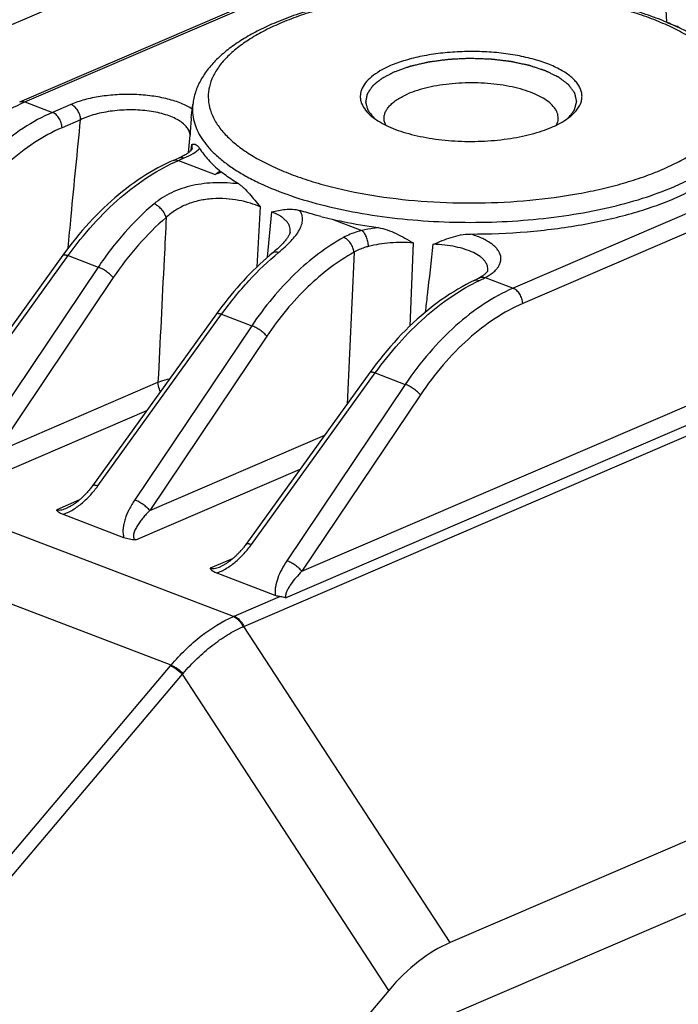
# Model space of a CAD drawing. Header units: millimetres. Extents: x 37 to 570, y 22 to 398.
# Tile 13 of 52: x 131 to 144, y 185 to 203. Entities that reach past the tile are written whole.
import ezdxf

# ---------------------------------------------------------------- set-up
doc = ezdxf.new("R2010")
doc.units = ezdxf.units.MM
doc.header["$LTSCALE"] = 32.67
doc.layers.add('00_COMPONENTS', color=7, linetype='CONTINUOUS')

msp = doc.modelspace()

# ---------------------------------------------------------------- linework, layer by layer
at = {"layer": '00_COMPONENTS', "color": 4}
for p, q in [((163.849, 217.142), (129.339, 202.282)), ((131.544, 201.661), (166.054, 216.52)), ((175.302, 212.988), (140.792, 198.129)), ((175.484, 212.698), (140.974, 197.839)), ((136.791, 192.764), (177.272, 210.195)), ((136.483, 192.261), (177.421, 209.888)), ((135.69, 191.72), (177.533, 209.737)), ((135.495, 191.906), (102.277, 204.592)), ((134.314, 190.984), (101.096, 203.669)), ((143.703, 203.17), (143.675, 203.729)), ((131.544, 201.661), (132.066, 201.462)), ((132.417, 201.613), (132.066, 201.462)), ((132.599, 201.323), (132.248, 201.172)), ((134.64, 200.697), (134.674, 201.029)), ((134.64, 200.697), (134.674, 201.029)), ((134.695, 200.748), (134.706, 200.853)), ((134.698, 200.778), (134.706, 200.853)), ((134.695, 200.748), (134.698, 200.778)), ((134.453, 200.55), (134.564, 200.598)), ((134.453, 200.55), (135.15, 200.284)), ((136.003, 199.669), (135.939, 198.533)), ((136.138, 198.715), (136.222, 199.575)), ((136.138, 198.715), (136.222, 199.575)), ((137.362, 199.439), (137.927, 199.223)), ((138.902, 198.988), (138.837, 197.412)), ((137.779, 198.81), (137.648, 195.933)), ((130.018, 195.493), (132.362, 198.747)), ((132.362, 198.747), (132.932, 198.529)), ((132.932, 198.529), (130.715, 195.226)), ((133.218, 198.33), (131.001, 195.027)), ((140.264, 198.331), (140.792, 198.129)), ((132.926, 194.382), (135.271, 197.636)), ((135.271, 197.636), (135.841, 197.418)), ((135.841, 197.418), (133.624, 194.116)), ((136.126, 197.219), (133.909, 193.916)), ((135.835, 193.271), (138.18, 196.525)), ((138.18, 196.525), (138.75, 196.307)), ((131.001, 195.027), (134.065, 196.347)), ((138.75, 196.307), (136.505, 192.964)), ((139.035, 196.108), (136.791, 192.764)), ((130.736, 194.471), (133.852, 195.813)), ((133.909, 193.916), (137.223, 195.343)), ((133.645, 193.361), (136.761, 194.702)), ((132.578, 194.118), (132.148, 193.932)), ((135.487, 193.007), (135.056, 192.821)), ((135.508, 191.912), (136.372, 192.284)), ((139.598, 185.728), (135.69, 191.72)), ((128.32, 183.889), (134.303, 190.97)), ((128.547, 183.733), (134.529, 190.814)), ((138.438, 184.821), (134.529, 190.814))]:
    msp.add_line(p, q, dxfattribs=at)
at = {"layer": '00_COMPONENTS', "color": 7}
for p, q in [((131.446, 201.662), (165.956, 216.521)), ((143.705, 203.169), (143.921, 203.086)), ((178.715, 202.571), (139.598, 185.728)), ((134.696, 201.358), (134.725, 201.613)), ((139.6, 184.357), (178.716, 201.199)), ((134.354, 200.551), (134.465, 200.599)), ((140.312, 198.462), (140.312, 198.462)), ((140.312, 198.462), (140.312, 198.462)), ((140.069, 198.283), (140.053, 198.275)), ((133.42, 193.4), (132.258, 193.844)), ((136.287, 192.305), (135.166, 192.733)), ((138.438, 184.821), (135.422, 181.251))]:
    msp.add_line(p, q, dxfattribs=at)
for points in [[(134.712, 200.776), (134.712, 200.776), (134.712, 200.775), (134.711, 200.773), (134.71, 200.77), (134.708, 200.766), (134.705, 200.761), (134.701, 200.756), (134.697, 200.75), (134.691, 200.743), (134.685, 200.736), (134.677, 200.729), (134.669, 200.721), (134.659, 200.712), (134.649, 200.703), (134.637, 200.695), (134.625, 200.685), (134.611, 200.676), (134.596, 200.666), (134.58, 200.656), (134.563, 200.646), (134.544, 200.636), (134.524, 200.626), (134.502, 200.615), (134.479, 200.605), (134.465, 200.599)], [(134.354, 200.551), (134.289, 200.522), (134.213, 200.487), (134.138, 200.449), (134.062, 200.409), (133.987, 200.368), (133.912, 200.324), (133.837, 200.278), (133.762, 200.231), (133.688, 200.181), (133.614, 200.129), (133.54, 200.076), (133.467, 200.021), (133.394, 199.963), (133.322, 199.904), (133.25, 199.844), (133.179, 199.781), (133.108, 199.717), (133.038, 199.651), (132.968, 199.584), (132.9, 199.515), (132.831, 199.444), (132.764, 199.372), (132.697, 199.298), (132.631, 199.223), (132.566, 199.146), (132.502, 199.068), (132.439, 198.988), (132.376, 198.908), (132.315, 198.826), (132.263, 198.755)], [(136.567, 199.195), (136.567, 199.193), (136.566, 199.188), (136.565, 199.182), (136.563, 199.175), (136.56, 199.168), (136.558, 199.16), (136.554, 199.151), (136.55, 199.141), (136.544, 199.131), (136.539, 199.121), (136.532, 199.109), (136.525, 199.097), (136.517, 199.085), (136.508, 199.072), (136.498, 199.059), (136.487, 199.045), (136.476, 199.03), (136.463, 199.015), (136.45, 199), (136.436, 198.984), (136.42, 198.967), (136.403, 198.95), (136.386, 198.932), (136.367, 198.914), (136.347, 198.895), (136.326, 198.876), (136.304, 198.856), (136.281, 198.836), (136.256, 198.815), (136.186, 198.756)], [(132.263, 198.755), (129.913, 195.495)], [(136.186, 198.756), (136.121, 198.7), (136.057, 198.643), (135.993, 198.584), (135.93, 198.524), (135.867, 198.463), (135.805, 198.4), (135.743, 198.336), (135.682, 198.271), (135.622, 198.205), (135.562, 198.137), (135.503, 198.068), (135.444, 197.998), (135.387, 197.927), (135.329, 197.855), (135.273, 197.781), (135.217, 197.707), (135.172, 197.644)], [(140.312, 198.462), (140.312, 198.462), (140.312, 198.46), (140.311, 198.458), (140.309, 198.455), (140.307, 198.451), (140.304, 198.446), (140.301, 198.441), (140.297, 198.436), (140.291, 198.429), (140.285, 198.422), (140.278, 198.415), (140.271, 198.408), (140.262, 198.4), (140.252, 198.392), (140.242, 198.383), (140.23, 198.374), (140.217, 198.366), (140.204, 198.356), (140.189, 198.347), (140.173, 198.337), (140.156, 198.328), (140.146, 198.322)], [(140.053, 198.275), (139.984, 198.242), (139.904, 198.201), (139.825, 198.157), (139.745, 198.112), (139.667, 198.064), (139.588, 198.014), (139.51, 197.962), (139.432, 197.908), (139.354, 197.851), (139.277, 197.793), (139.2, 197.733), (139.124, 197.67), (139.049, 197.606), (138.974, 197.54), (138.9, 197.471), (138.826, 197.401), (138.753, 197.329), (138.681, 197.256), (138.61, 197.18), (138.539, 197.103), (138.47, 197.025), (138.401, 196.945), (138.333, 196.863), (138.266, 196.779), (138.2, 196.694), (138.135, 196.608), (138.081, 196.533)], [(140.146, 198.322), (140.144, 198.321), (140.132, 198.315), (140.12, 198.309), (140.108, 198.303), (140.096, 198.296), (140.083, 198.29), (140.069, 198.283)], [(135.172, 197.644), (132.822, 194.384), (132.81, 194.367), (132.798, 194.351), (132.785, 194.335), (132.773, 194.319), (132.76, 194.304), (132.748, 194.289), (132.735, 194.274), (132.723, 194.26), (132.71, 194.246), (132.697, 194.232), (132.685, 194.219), (132.672, 194.206), (132.659, 194.193), (132.647, 194.18), (132.634, 194.168), (132.621, 194.156), (132.608, 194.144), (132.596, 194.133), (132.583, 194.122), (132.57, 194.111), (132.558, 194.1), (132.545, 194.09), (132.532, 194.08), (132.519, 194.07), (132.507, 194.061), (132.494, 194.051), (132.482, 194.043), (132.469, 194.034), (132.456, 194.026), (132.444, 194.018), (132.432, 194.01), (132.419, 194.003), (132.407, 193.996), (132.395, 193.989), (132.383, 193.983), (132.371, 193.977), (132.359, 193.971), (132.347, 193.966), (132.346, 193.965)], [(138.081, 196.533), (135.731, 193.273), (135.719, 193.256), (135.706, 193.24), (135.694, 193.224), (135.682, 193.208), (135.669, 193.193), (135.657, 193.178), (135.644, 193.163), (135.631, 193.149), (135.619, 193.135), (135.606, 193.121), (135.593, 193.108), (135.581, 193.095), (135.568, 193.082), (135.555, 193.069), (135.543, 193.057), (135.53, 193.045), (135.517, 193.033), (135.505, 193.022), (135.492, 193.011), (135.479, 193), (135.466, 192.989), (135.454, 192.979), (135.441, 192.969), (135.428, 192.959), (135.416, 192.95), (135.403, 192.941), (135.39, 192.932), (135.378, 192.923), (135.365, 192.915), (135.353, 192.907), (135.34, 192.899), (135.328, 192.892), (135.316, 192.885), (135.304, 192.878), (135.292, 192.872), (135.28, 192.866), (135.268, 192.86), (135.256, 192.855), (135.255, 192.855)]]:
    msp.add_lwpolyline(points, dxfattribs=at)
for centre, radius, start, end in [((141.688, 198.378), 5.198, 64.6214, 67.9073), ((136.417, 197.342), 3.202, 111.0801, 113.2957), ((139.364, 208.1), 8.89, 255.5791, 256.9872)]:
    msp.add_arc(centre, radius, start, end, dxfattribs=at)
at = {"layer": '00_COMPONENTS', "color": 4}
for centre, radius, start, end in [((152.504, 175.203), 30.499, 124.4637, 124.6805), ((133.404, 196.798), 5.32, 293.1415, 293.2956), ((133.341, 196.977), 5.758, 293.9224, 294.0717), ((129.727, 194.836), 5.99, 319.809, 319.9781), ((129.609, 195.061), 6.5, 319.1992, 319.3625)]:
    msp.add_arc(centre, radius, start, end, dxfattribs=at)
at = {"layer": '00_COMPONENTS', "color": 7}
msp.add_ellipse((141.006, 176.112), major_axis=(-0.697, 9.791), ratio=0.462136, start_param=0.159794, end_param=0.442811, dxfattribs=at)
for points, knots in [([(143.643, 203.195), (143.516, 203.246), (143.251, 203.343), (142.836, 203.468), (142.394, 203.574), (141.765, 203.692), (140.941, 203.789), (139.932, 203.823), (138.925, 203.777), (138.107, 203.67), (137.485, 203.544), (137.049, 203.432), (136.641, 203.303), (136.381, 203.202), (136.257, 203.149)], [0, 0, 0, 0, 0.054491, 0.112102, 0.172531, 0.235404, 0.366652, 0.501925, 0.636928, 0.76739, 0.829695, 0.889458, 0.946318, 1, 1, 1, 1]), ([(136.257, 203.149), (136.152, 203.103), (135.95, 203.009), (135.667, 202.85), (135.416, 202.678), (135.199, 202.493), (135.016, 202.294), (134.871, 202.08), (134.77, 201.853), (134.734, 201.693), (134.725, 201.613)], [0, 0, 0, 0, 0.152034, 0.294802, 0.428558, 0.553967, 0.672164, 0.784712, 0.893419, 1, 1, 1, 1]), ([(145.27, 201.625), (145.261, 201.699), (145.229, 201.847), (145.139, 202.059), (145.011, 202.259), (144.85, 202.447), (144.658, 202.622), (144.437, 202.786), (144.188, 202.939), (144.009, 203.031), (143.916, 203.075)], [0, 0, 0, 0, 0.108479, 0.218859, 0.332613, 0.45135, 0.576518, 0.709246, 0.850279, 1, 1, 1, 1]), ([(141.879, 201.389), (141.906, 201.41), (141.954, 201.454), (142.015, 201.526), (142.06, 201.6), (142.088, 201.676), (142.1, 201.753), (142.094, 201.831), (142.071, 201.907), (142.032, 201.982), (141.976, 202.054), (141.905, 202.125), (141.819, 202.192), (141.681, 202.28), (141.473, 202.378), (141.188, 202.472), (140.866, 202.545), (140.517, 202.595), (140.152, 202.618), (139.783, 202.616), (139.419, 202.587), (139.074, 202.533), (138.758, 202.456), (138.561, 202.387), (138.47, 202.348)], [0, 0, 0, 0, 0.023083, 0.044153, 0.063484, 0.081488, 0.09872, 0.115835, 0.133504, 0.152324, 0.172759, 0.195126, 0.219618, 0.246319, 0.306273, 0.374393, 0.449369, 0.529462, 0.612657, 0.696787, 0.779639, 0.859063, 0.933077, 1, 1, 1, 1]), ([(138.47, 202.348), (138.401, 202.318), (138.275, 202.256), (138.112, 202.145), (137.991, 202.025), (137.925, 201.914), (137.901, 201.825), (137.895, 201.759), (137.902, 201.693), (137.928, 201.604), (137.996, 201.494), (138.072, 201.42), (138.115, 201.384)], [0, 0, 0, 0, 0.171189, 0.320531, 0.448646, 0.559001, 0.609851, 0.659345, 0.708905, 0.759943, 0.870974, 1, 1, 1, 1]), ([(141.648, 201.355), (141.647, 201.372), (141.644, 201.405), (141.625, 201.474), (141.575, 201.559), (141.482, 201.652), (141.358, 201.737), (141.205, 201.814), (141.025, 201.881), (140.823, 201.936), (140.524, 201.994), (140.126, 202.03), (139.724, 202.019), (139.408, 201.98), (139.187, 201.938), (138.984, 201.883), (138.857, 201.837), (138.798, 201.811)], [0, 0, 0, 0, 0.015999, 0.032438, 0.068058, 0.109274, 0.15719, 0.21203, 0.273437, 0.340658, 0.412663, 0.565937, 0.722328, 0.798123, 0.870459, 0.938099, 1, 1, 1, 1]), ([(138.348, 201.351), (138.347, 201.372), (138.353, 201.416), (138.376, 201.48), (138.413, 201.542), (138.465, 201.602), (138.53, 201.66), (138.638, 201.736), (138.731, 201.783), (138.798, 201.811)], [0, 0, 0, 0, 0.09391, 0.191922, 0.297529, 0.413303, 0.540887, 0.681148, 1, 1, 1, 1]), ([(138.115, 201.384), (138.155, 201.352), (138.245, 201.29), (138.396, 201.209), (138.57, 201.135), (138.765, 201.071), (138.977, 201.017), (139.285, 200.957), (139.692, 200.913), (140.188, 200.908), (140.674, 200.95), (141.057, 201.024), (141.336, 201.107), (141.464, 201.155), (141.524, 201.181)], [0, 0, 0, 0, 0.043544, 0.092189, 0.14578, 0.203948, 0.266173, 0.331814, 0.470323, 0.613061, 0.753174, 0.884043, 0.944195, 1, 1, 1, 1]), ([(141.524, 201.181), (141.591, 201.21), (141.715, 201.271), (141.83, 201.348), (141.879, 201.389)], [0, 0, 0, 0, 0.533198, 1, 1, 1, 1]), ([(143.854, 199.835), (143.971, 199.885), (144.192, 199.99), (144.497, 200.167), (144.756, 200.355), (144.969, 200.553), (145.132, 200.76), (145.244, 200.975), (145.301, 201.194), (145.303, 201.342), (145.294, 201.414)], [0, 0, 0, 0, 0.167967, 0.322206, 0.46252, 0.5893, 0.703714, 0.807923, 0.905239, 1, 1, 1, 1]), ([(134.696, 201.358), (134.69, 201.305), (134.68, 201.196), (134.676, 201.086), (134.674, 201.029)], [0, 0, 0, 0, 0.481361, 1, 1, 1, 1]), ([(138.38, 201.22), (138.37, 201.241), (138.353, 201.283), (138.348, 201.329), (138.348, 201.351)], [0, 0, 0, 0, 0.511632, 1, 1, 1, 1]), ([(141.615, 201.223), (141.626, 201.244), (141.642, 201.287), (141.648, 201.333), (141.648, 201.355)], [0, 0, 0, 0, 0.511635, 1, 1, 1, 1]), ([(134.706, 200.853), (134.716, 200.857), (134.731, 200.861), (134.753, 200.861), (134.78, 200.856), (134.807, 200.838), (134.834, 200.81), (134.847, 200.791), (134.854, 200.78)], [0, 0, 0, 0, 0.16939, 0.262042, 0.363535, 0.616933, 0.787397, 1, 1, 1, 1]), ([(134.854, 200.78), (134.902, 200.702), (135.022, 200.547), (135.166, 200.414), (135.245, 200.349)], [0, 0, 0, 0, 0.472713, 1, 1, 1, 1]), ([(135.245, 200.349), (135.247, 200.348), (135.254, 200.342), (135.26, 200.336), (135.265, 200.33)], [0, 0, 0, 0, 0.239047, 1, 1, 1, 1]), ([(135.595, 200.105), (135.565, 200.123), (135.452, 200.193), (135.343, 200.27), (135.265, 200.33)], [0, 0, 0, 0, 0.262035, 1, 1, 1, 1]), ([(135.595, 200.105), (135.613, 200.094), (135.649, 200.068), (135.719, 200.007), (135.804, 199.915), (135.903, 199.795), (135.969, 199.712), (136.003, 199.669)], [0, 0, 0, 0, 0.10536, 0.219184, 0.465566, 0.728302, 1, 1, 1, 1]), ([(139.982, 199.157), (140.341, 199.157), (141.047, 199.185), (141.912, 199.294), (142.57, 199.425), (143.028, 199.541), (143.455, 199.675), (143.725, 199.779), (143.854, 199.835)], [0, 0, 0, 0, 0.272337, 0.535417, 0.660727, 0.780504, 0.89385, 1, 1, 1, 1]), ([(136.222, 199.575), (136.263, 199.585), (136.347, 199.606), (136.477, 199.628), (136.615, 199.632), (136.709, 199.616), (136.755, 199.601)], [0, 0, 0, 0, 0.235052, 0.477711, 0.730765, 1, 1, 1, 1]), ([(137.15, 199.49), (137.116, 199.499), (136.984, 199.533), (136.853, 199.571), (136.755, 199.601)], [0, 0, 0, 0, 0.254623, 1, 1, 1, 1]), ([(137.362, 199.439), (137.433, 199.423), (137.721, 199.359), (138.013, 199.309), (138.234, 199.278)], [0, 0, 0, 0, 0.24354, 1, 1, 1, 1]), ([(138.234, 199.278), (138.293, 199.269), (138.411, 199.238), (138.636, 199.142), (138.796, 199.05), (138.902, 198.988)], [0, 0, 0, 0, 0.244844, 0.494775, 1, 1, 1, 1]), ([(139.28, 198.962), (139.392, 199.009), (139.561, 199.079), (139.797, 199.143), (139.92, 199.157), (139.982, 199.157)], [0, 0, 0, 0, 0.495682, 0.746994, 1, 1, 1, 1]), ([(132.258, 193.844), (132.243, 193.849), (132.217, 193.861), (132.183, 193.881), (132.158, 193.905), (132.149, 193.923), (132.148, 193.932)], [0, 0, 0, 0, 0.314638, 0.587014, 0.813231, 1, 1, 1, 1]), ([(133.645, 193.361), (133.604, 193.361), (133.528, 193.367), (133.453, 193.387), (133.42, 193.4)], [0, 0, 0, 0, 0.532159, 1, 1, 1, 1]), ([(135.166, 192.733), (135.152, 192.738), (135.126, 192.75), (135.092, 192.771), (135.067, 192.794), (135.058, 192.812), (135.056, 192.821)], [0, 0, 0, 0, 0.314655, 0.587038, 0.813249, 1, 1, 1, 1]), ([(136.372, 192.284), (136.364, 192.285), (136.335, 192.289), (136.307, 192.297), (136.287, 192.305)], [0, 0, 0, 0, 0.270849, 1, 1, 1, 1]), ([(136.483, 192.261), (136.473, 192.263), (136.437, 192.273), (136.4, 192.281), (136.372, 192.284)], [0, 0, 0, 0, 0.252642, 1, 1, 1, 1])]:
    msp.add_open_spline(points, degree=3, knots=knots, dxfattribs=at)
at = {"layer": '00_COMPONENTS', "color": 4}
for points, knots in [([(143.618, 200.381), (143.726, 200.428), (143.93, 200.524), (144.21, 200.686), (144.451, 200.858), (144.65, 201.039), (144.804, 201.229), (144.912, 201.425), (144.973, 201.625), (144.983, 201.829), (144.943, 202.031), (144.854, 202.229), (144.719, 202.421), (144.538, 202.605), (144.315, 202.781), (144.05, 202.947), (143.747, 203.102), (143.409, 203.243), (143.038, 203.371), (142.492, 203.524), (141.753, 203.67), (140.819, 203.77), (139.855, 203.796), (138.896, 203.746), (138.119, 203.642), (137.529, 203.52), (137.118, 203.414), (136.735, 203.292), (136.492, 203.197), (136.376, 203.147)], [0, 0, 0, 0, 0.030614, 0.058787, 0.084482, 0.107758, 0.128808, 0.147988, 0.165849, 0.183123, 0.200638, 0.219183, 0.23939, 0.261696, 0.286356, 0.313483, 0.343077, 0.375056, 0.409271, 0.445522, 0.523121, 0.605617, 0.690433, 0.774855, 0.85619, 0.894916, 0.931957, 0.967057, 1, 1, 1, 1]), ([(136.376, 203.147), (136.268, 203.101), (136.064, 203.005), (135.784, 202.843), (135.543, 202.671), (135.345, 202.489), (135.19, 202.3), (135.082, 202.104), (135.022, 201.903), (135.011, 201.7), (135.051, 201.498), (135.14, 201.3), (135.275, 201.108), (135.456, 200.923), (135.679, 200.748), (135.944, 200.582), (136.247, 200.427), (136.585, 200.286), (136.956, 200.158), (137.503, 200.005), (138.241, 199.859), (139.175, 199.759), (140.139, 199.733), (141.098, 199.783), (141.875, 199.887), (142.465, 200.009), (142.876, 200.115), (143.259, 200.237), (143.503, 200.332), (143.618, 200.381)], [0, 0, 0, 0, 0.030614, 0.058787, 0.084482, 0.107758, 0.128808, 0.147988, 0.165849, 0.183123, 0.200638, 0.219183, 0.23939, 0.261696, 0.286356, 0.313483, 0.343077, 0.375056, 0.409271, 0.445522, 0.523121, 0.605617, 0.690433, 0.774855, 0.85619, 0.894916, 0.931957, 0.967057, 1, 1, 1, 1]), ([(143.921, 203.086), (143.918, 203.088), (143.904, 203.092), (143.889, 203.093), (143.878, 203.093)], [0, 0, 0, 0, 0.246263, 1, 1, 1, 1]), ([(141.831, 201.351), (141.84, 201.362), (141.858, 201.385), (141.88, 201.413), (141.898, 201.435), (141.911, 201.452), (141.922, 201.466), (141.931, 201.477), (141.936, 201.484), (141.941, 201.49), (141.944, 201.494), (141.947, 201.498), (141.95, 201.501), (141.952, 201.503), (141.953, 201.505), (141.953, 201.507), (141.954, 201.509), (141.955, 201.512), (141.956, 201.515), (141.957, 201.521), (141.959, 201.528), (141.962, 201.54), (141.967, 201.555), (141.971, 201.572), (141.976, 201.59), (141.981, 201.607), (141.985, 201.622), (141.988, 201.634), (141.991, 201.642), (141.993, 201.65), (141.994, 201.655), (141.995, 201.659), (141.996, 201.662), (141.997, 201.663), (141.997, 201.664), (141.997, 201.665), (141.997, 201.666), (141.997, 201.667), (141.996, 201.669), (141.995, 201.673), (141.994, 201.679), (141.992, 201.686), (141.99, 201.698), (141.987, 201.712), (141.982, 201.736), (141.977, 201.759), (141.972, 201.78), (141.97, 201.791), (141.968, 201.8), (141.966, 201.808), (141.965, 201.813), (141.964, 201.818), (141.963, 201.821), (141.963, 201.824), (141.962, 201.825), (141.961, 201.827), (141.96, 201.829), (141.958, 201.831), (141.955, 201.835), (141.952, 201.839), (141.948, 201.845), (141.941, 201.855), (141.931, 201.869), (141.919, 201.886), (141.906, 201.903), (141.894, 201.919), (141.882, 201.936), (141.872, 201.95), (141.864, 201.96), (141.86, 201.966), (141.857, 201.97), (141.855, 201.974), (141.853, 201.976), (141.851, 201.978), (141.851, 201.98), (141.849, 201.981), (141.846, 201.983), (141.841, 201.987), (141.836, 201.991), (141.829, 201.996), (141.821, 202.002), (141.81, 202.01), (141.797, 202.021), (141.773, 202.039), (141.745, 202.06), (141.717, 202.082), (141.7, 202.095), (141.686, 202.105), (141.678, 202.112), (141.671, 202.117), (141.667, 202.12), (141.664, 202.123), (141.662, 202.124), (141.661, 202.125), (141.659, 202.125), (141.657, 202.127), (141.652, 202.129), (141.646, 202.132), (141.637, 202.136), (141.626, 202.142), (141.612, 202.149), (141.594, 202.158), (141.571, 202.169), (141.543, 202.183), (141.515, 202.196), (141.488, 202.21), (141.465, 202.221), (141.447, 202.23), (141.433, 202.237), (141.422, 202.242), (141.416, 202.246), (141.412, 202.247), (141.409, 202.249), (141.406, 202.25), (141.404, 202.251), (141.4, 202.252), (141.394, 202.254), (141.385, 202.257), (141.371, 202.261), (141.354, 202.267), (141.331, 202.274), (141.292, 202.287), (141.247, 202.302), (141.202, 202.317), (141.174, 202.326), (141.152, 202.334), (141.138, 202.338), (141.127, 202.342), (141.118, 202.345), (141.111, 202.347), (141.106, 202.349), (141.103, 202.35), (141.101, 202.35), (141.099, 202.351), (141.096, 202.352), (141.09, 202.353), (141.082, 202.354), (141.072, 202.357), (141.06, 202.359), (141.044, 202.363), (141.018, 202.368), (140.986, 202.375), (140.935, 202.386), (140.883, 202.397), (140.839, 202.406), (140.813, 202.412), (140.794, 202.416), (140.778, 202.419), (140.765, 202.422), (140.757, 202.424), (140.751, 202.425), (140.744, 202.426), (140.732, 202.427), (140.714, 202.429), (140.693, 202.432), (140.666, 202.435), (140.617, 202.441), (140.561, 202.448), (140.506, 202.454), (140.471, 202.458), (140.443, 202.462), (140.422, 202.464), (140.402, 202.466), (140.386, 202.468), (140.375, 202.47), (140.369, 202.47), (140.359, 202.471), (140.348, 202.471), (140.334, 202.472), (140.315, 202.472), (140.286, 202.473), (140.249, 202.474), (140.19, 202.476), (140.132, 202.478), (140.073, 202.48), (140.036, 202.482), (140.007, 202.483), (139.989, 202.483), (139.976, 202.484), (139.969, 202.484), (139.966, 202.484), (139.96, 202.484), (139.952, 202.483), (139.938, 202.483), (139.92, 202.482), (139.891, 202.48), (139.855, 202.479), (139.812, 202.477), (139.769, 202.475), (139.726, 202.473), (139.682, 202.47), (139.646, 202.469), (139.618, 202.467), (139.6, 202.466), (139.585, 202.466), (139.577, 202.465), (139.572, 202.465), (139.568, 202.465), (139.562, 202.464), (139.55, 202.462), (139.533, 202.46), (139.505, 202.456), (139.471, 202.452), (139.416, 202.445), (139.361, 202.437), (139.306, 202.43), (139.271, 202.425), (139.244, 202.422), (139.226, 202.419), (139.213, 202.418), (139.202, 202.416), (139.194, 202.415), (139.187, 202.414), (139.181, 202.412), (139.173, 202.41), (139.161, 202.407), (139.145, 202.404), (139.126, 202.4), (139.101, 202.394), (139.069, 202.387), (139.031, 202.378), (138.993, 202.369), (138.956, 202.36), (138.924, 202.353), (138.899, 202.347), (138.88, 202.343), (138.866, 202.34), (138.856, 202.338), (138.851, 202.337), (138.847, 202.336), (138.841, 202.333), (138.834, 202.331), (138.823, 202.327), (138.809, 202.322), (138.793, 202.316), (138.77, 202.309), (138.743, 202.299), (138.709, 202.287), (138.665, 202.271), (138.609, 202.252), (138.565, 202.236), (138.543, 202.228)], [0, 0, 0, 0, 0.015625, 0.03125, 0.039062, 0.046875, 0.054688, 0.058594, 0.0625, 0.064453, 0.066406, 0.068359, 0.070312, 0.070801, 0.071289, 0.072266, 0.073242, 0.074219, 0.076172, 0.078125, 0.082031, 0.085938, 0.09375, 0.101562, 0.109375, 0.117188, 0.125, 0.128906, 0.132812, 0.136719, 0.138672, 0.140625, 0.141602, 0.14209, 0.142578, 0.142822, 0.143066, 0.143555, 0.144531, 0.146484, 0.148438, 0.152344, 0.15625, 0.164062, 0.171875, 0.1875, 0.195312, 0.199219, 0.203125, 0.207031, 0.208984, 0.210938, 0.212891, 0.213867, 0.214355, 0.214844, 0.21582, 0.216797, 0.21875, 0.220703, 0.222656, 0.226562, 0.234375, 0.242188, 0.25, 0.257812, 0.265625, 0.273438, 0.277344, 0.279297, 0.28125, 0.283203, 0.28418, 0.285156, 0.285645, 0.286133, 0.287109, 0.289062, 0.291016, 0.292969, 0.296875, 0.300781, 0.304688, 0.3125, 0.328125, 0.335938, 0.34375, 0.347656, 0.351562, 0.353516, 0.355469, 0.356445, 0.356934, 0.357178, 0.357422, 0.358398, 0.359375, 0.361328, 0.363281, 0.367188, 0.371094, 0.375, 0.382812, 0.390625, 0.398438, 0.40625, 0.414062, 0.417969, 0.421875, 0.425781, 0.426758, 0.427734, 0.428711, 0.429199, 0.429688, 0.430664, 0.431641, 0.433594, 0.4375, 0.441406, 0.445312, 0.453125, 0.46875, 0.476562, 0.484375, 0.488281, 0.492188, 0.494141, 0.496094, 0.498047, 0.499023, 0.499512, 0.5, 0.500488, 0.500977, 0.501953, 0.503906, 0.505859, 0.507812, 0.511719, 0.515625, 0.523438, 0.53125, 0.546875, 0.554688, 0.558594, 0.5625, 0.566406, 0.568359, 0.570312, 0.571289, 0.572266, 0.574219, 0.578125, 0.582031, 0.585938, 0.59375, 0.609375, 0.617188, 0.625, 0.628906, 0.632812, 0.636719, 0.640625, 0.641602, 0.642578, 0.644531, 0.646484, 0.648438, 0.652344, 0.65625, 0.664062, 0.671875, 0.6875, 0.695312, 0.703125, 0.707031, 0.710938, 0.712891, 0.713867, 0.714355, 0.714844, 0.716797, 0.71875, 0.722656, 0.726562, 0.734375, 0.742188, 0.75, 0.757812, 0.765625, 0.773438, 0.777344, 0.78125, 0.783203, 0.785156, 0.785645, 0.786133, 0.787109, 0.789062, 0.792969, 0.796875, 0.804688, 0.8125, 0.828125, 0.835938, 0.84375, 0.847656, 0.851562, 0.853516, 0.855469, 0.857422, 0.858398, 0.859375, 0.861328, 0.863281, 0.867188, 0.871094, 0.875, 0.882812, 0.890625, 0.898438, 0.90625, 0.914062, 0.917969, 0.921875, 0.925781, 0.926758, 0.927734, 0.928711, 0.929688, 0.931641, 0.933594, 0.9375, 0.941406, 0.945312, 0.953125, 0.960938, 0.96875, 0.984375, 1, 1, 1, 1]), ([(138.543, 202.228), (138.513, 202.213), (138.469, 202.19), (138.418, 202.163), (138.388, 202.148), (138.366, 202.136), (138.348, 202.127), (138.333, 202.119), (138.324, 202.114), (138.317, 202.11), (138.312, 202.108), (138.309, 202.106), (138.307, 202.105), (138.306, 202.104), (138.304, 202.103), (138.3, 202.099), (138.294, 202.094), (138.286, 202.088), (138.277, 202.081), (138.266, 202.072), (138.247, 202.057), (138.22, 202.035), (138.192, 202.013), (138.173, 201.997), (138.162, 201.988), (138.154, 201.982), (138.147, 201.976), (138.141, 201.972), (138.138, 201.969), (138.135, 201.967), (138.134, 201.965), (138.132, 201.964), (138.131, 201.963), (138.13, 201.961), (138.128, 201.958), (138.125, 201.953), (138.12, 201.947), (138.114, 201.938), (138.106, 201.926), (138.096, 201.911), (138.086, 201.897), (138.076, 201.883), (138.066, 201.869), (138.057, 201.854), (138.048, 201.842), (138.042, 201.833), (138.038, 201.827), (138.035, 201.822), (138.032, 201.818), (138.03, 201.815), (138.029, 201.813), (138.028, 201.812), (138.027, 201.811), (138.027, 201.81), (138.027, 201.809), (138.026, 201.807), (138.026, 201.804), (138.025, 201.8), (138.024, 201.796), (138.023, 201.79), (138.021, 201.78), (138.019, 201.768), (138.016, 201.753), (138.013, 201.739), (138.011, 201.724), (138.008, 201.71), (138.005, 201.695), (138.003, 201.683), (138.001, 201.673), (138, 201.667), (137.999, 201.662), (137.998, 201.659), (137.998, 201.657), (137.998, 201.656), (137.998, 201.655), (137.998, 201.653), (137.999, 201.651), (138, 201.648), (138.001, 201.643), (138.003, 201.637), (138.005, 201.629), (138.008, 201.619), (138.013, 201.602), (138.02, 201.578), (138.027, 201.553), (138.032, 201.536), (138.035, 201.526), (138.037, 201.519), (138.039, 201.513), (138.04, 201.508), (138.041, 201.505), (138.042, 201.502), (138.042, 201.501), (138.043, 201.499), (138.043, 201.498), (138.045, 201.496), (138.047, 201.493), (138.051, 201.488), (138.056, 201.483), (138.063, 201.473), (138.073, 201.461), (138.084, 201.447), (138.099, 201.428), (138.118, 201.404), (138.141, 201.376), (138.156, 201.357), (138.163, 201.348)], [0, 0, 0, 0, 0.0625, 0.09375, 0.109375, 0.125, 0.140625, 0.148438, 0.15625, 0.160156, 0.164062, 0.166016, 0.166992, 0.167969, 0.169922, 0.171875, 0.179688, 0.1875, 0.195312, 0.203125, 0.21875, 0.25, 0.28125, 0.296875, 0.304688, 0.3125, 0.320312, 0.324219, 0.328125, 0.330078, 0.332031, 0.333008, 0.333984, 0.335938, 0.339844, 0.34375, 0.351562, 0.359375, 0.375, 0.390625, 0.40625, 0.421875, 0.4375, 0.453125, 0.46875, 0.476562, 0.484375, 0.488281, 0.492188, 0.496094, 0.498047, 0.499023, 0.5, 0.500977, 0.501953, 0.503906, 0.507812, 0.511719, 0.515625, 0.523438, 0.53125, 0.546875, 0.5625, 0.578125, 0.59375, 0.609375, 0.625, 0.640625, 0.648438, 0.65625, 0.660156, 0.664062, 0.666016, 0.666992, 0.667969, 0.669922, 0.671875, 0.675781, 0.679688, 0.6875, 0.695312, 0.703125, 0.71875, 0.75, 0.78125, 0.796875, 0.804688, 0.8125, 0.820312, 0.824219, 0.828125, 0.830078, 0.832031, 0.833008, 0.833984, 0.835938, 0.839844, 0.84375, 0.851562, 0.859375, 0.875, 0.890625, 0.90625, 0.9375, 0.96875, 1, 1, 1, 1]), ([(134.715, 201.523), (134.684, 201.544), (134.618, 201.583), (134.465, 201.653), (134.241, 201.723), (133.944, 201.779), (133.622, 201.805), (133.293, 201.802), (132.974, 201.769), (132.681, 201.709), (132.5, 201.648), (132.417, 201.613)], [0, 0, 0, 0, 0.046321, 0.09744, 0.212792, 0.342297, 0.480526, 0.621327, 0.758494, 0.886309, 1, 1, 1, 1]), ([(129.453, 199.857), (129.602, 200.063), (129.912, 200.451), (130.426, 200.958), (130.967, 201.369), (131.352, 201.578), (131.544, 201.661)], [0, 0, 0, 0, 0.272756, 0.531989, 0.774905, 1, 1, 1, 1]), ([(131.446, 201.662), (131.46, 201.668), (131.494, 201.674), (131.528, 201.667), (131.544, 201.661)], [0, 0, 0, 0, 0.47834, 1, 1, 1, 1]), ([(132.599, 201.323), (132.599, 201.354), (132.587, 201.416), (132.548, 201.501), (132.491, 201.571), (132.443, 201.603), (132.417, 201.613)], [0, 0, 0, 0, 0.257141, 0.522896, 0.776037, 1, 1, 1, 1]), ([(134.725, 201.613), (134.719, 201.559), (134.716, 201.449), (134.744, 201.285), (134.803, 201.122), (134.892, 200.962), (135.011, 200.807), (135.157, 200.655), (135.332, 200.509), (135.533, 200.369), (135.76, 200.235), (136.105, 200.062), (136.592, 199.869), (137.238, 199.682), (137.947, 199.536), (138.702, 199.434), (139.487, 199.38), (140.283, 199.373), (141.073, 199.416), (141.838, 199.506), (142.562, 199.641), (143.227, 199.818), (143.642, 199.97), (143.836, 200.053)], [0, 0, 0, 0, 0.016091, 0.032364, 0.049265, 0.067182, 0.086421, 0.107202, 0.129668, 0.153897, 0.179916, 0.207708, 0.268364, 0.335176, 0.407114, 0.482925, 0.561209, 0.640474, 0.719197, 0.795872, 0.869065, 0.937476, 1, 1, 1, 1]), ([(132.066, 201.462), (131.874, 201.379), (131.492, 201.169), (130.96, 200.755), (130.461, 200.241), (130.164, 199.848), (130.024, 199.64)], [0, 0, 0, 0, 0.225984, 0.468814, 0.727575, 1, 1, 1, 1]), ([(132.248, 201.172), (132.247, 201.202), (132.235, 201.265), (132.196, 201.35), (132.14, 201.42), (132.091, 201.452), (132.066, 201.462)], [0, 0, 0, 0, 0.257141, 0.522896, 0.776037, 1, 1, 1, 1]), ([(134.674, 201.029), (134.673, 201.055), (134.66, 201.109), (134.614, 201.184), (134.544, 201.254), (134.451, 201.318), (134.338, 201.374), (134.206, 201.422), (134.058, 201.46), (133.84, 201.499), (133.552, 201.517), (133.208, 201.496), (132.932, 201.444), (132.733, 201.381), (132.642, 201.343), (132.599, 201.323)], [0, 0, 0, 0, 0.034258, 0.071686, 0.1143, 0.163171, 0.218586, 0.280252, 0.347455, 0.419181, 0.571103, 0.725321, 0.871208, 0.938204, 1, 1, 1, 1]), ([(143.836, 200.053), (143.946, 200.1), (144.154, 200.198), (144.443, 200.363), (144.692, 200.538), (144.9, 200.722), (145.065, 200.914), (145.185, 201.112), (145.259, 201.316), (145.275, 201.455), (145.276, 201.522)], [0, 0, 0, 0, 0.165822, 0.318947, 0.459167, 0.586733, 0.702507, 0.808119, 0.906126, 1, 1, 1, 1]), ([(132.363, 198.89), (132.382, 199.093), (132.459, 199.904), (132.538, 200.715), (132.599, 201.323)], [0, 0, 0, 0, 0.249802, 1, 1, 1, 1]), ([(132.248, 201.172), (132.066, 201.093), (131.703, 200.894), (131.198, 200.5), (130.724, 200.012), (130.442, 199.639), (130.309, 199.44)], [0, 0, 0, 0, 0.226008, 0.468836, 0.727585, 1, 1, 1, 1]), ([(134.712, 200.776), (134.714, 200.795), (134.713, 200.822), (134.708, 200.847), (134.706, 200.853)], [0, 0, 0, 0, 0.746887, 1, 1, 1, 1]), ([(134.564, 200.598), (134.621, 200.622), (134.724, 200.674), (134.817, 200.743), (134.854, 200.78)], [0, 0, 0, 0, 0.542494, 1, 1, 1, 1]), ([(132.362, 198.747), (132.51, 198.953), (132.821, 199.34), (133.335, 199.848), (133.876, 200.258), (134.261, 200.467), (134.453, 200.55)], [0, 0, 0, 0, 0.272757, 0.53199, 0.774908, 1, 1, 1, 1]), ([(134.354, 200.551), (134.369, 200.557), (134.403, 200.564), (134.437, 200.556), (134.453, 200.55)], [0, 0, 0, 0, 0.47834, 1, 1, 1, 1]), ([(134.465, 200.599), (134.48, 200.605), (134.514, 200.611), (134.547, 200.604), (134.564, 200.598)], [0, 0, 0, 0, 0.478341, 1, 1, 1, 1]), ([(135.595, 200.105), (135.45, 200.124), (135.156, 200.14), (134.723, 200.091), (134.383, 199.979), (134.145, 199.848), (134.039, 199.77), (133.99, 199.728)], [0, 0, 0, 0, 0.258509, 0.519167, 0.767984, 0.886157, 1, 1, 1, 1]), ([(133.99, 199.728), (133.792, 199.561), (133.411, 199.183), (133.086, 198.757), (132.932, 198.529)], [0, 0, 0, 0, 0.485586, 1, 1, 1, 1]), ([(134.221, 199.469), (134.214, 199.497), (134.188, 199.553), (134.134, 199.627), (134.067, 199.689), (134.016, 199.719), (133.99, 199.728)], [0, 0, 0, 0, 0.241762, 0.507098, 0.768612, 1, 1, 1, 1]), ([(136.003, 199.669), (135.943, 199.698), (135.809, 199.747), (135.591, 199.799), (135.351, 199.829), (135.1, 199.83), (134.85, 199.797), (134.612, 199.726), (134.399, 199.618), (134.276, 199.522), (134.221, 199.469)], [0, 0, 0, 0, 0.106114, 0.225693, 0.354699, 0.488547, 0.622784, 0.753827, 0.879659, 1, 1, 1, 1]), ([(136.567, 199.195), (136.569, 199.214), (136.569, 199.253), (136.555, 199.31), (136.529, 199.363), (136.489, 199.413), (136.438, 199.459), (136.351, 199.518), (136.276, 199.554), (136.222, 199.575)], [0, 0, 0, 0, 0.106037, 0.209194, 0.31487, 0.427811, 0.551412, 0.687638, 1, 1, 1, 1]), ([(136.35, 198.806), (136.393, 198.842), (136.474, 198.912), (136.583, 199.02), (136.674, 199.126), (136.744, 199.229), (136.789, 199.328), (136.809, 199.426), (136.798, 199.519), (136.772, 199.575), (136.755, 199.601)], [0, 0, 0, 0, 0.172507, 0.331458, 0.474982, 0.6021, 0.713461, 0.812267, 0.904909, 1, 1, 1, 1]), ([(134.221, 199.469), (134.033, 199.31), (133.672, 198.951), (133.363, 198.546), (133.218, 198.33)], [0, 0, 0, 0, 0.485584, 1, 1, 1, 1]), ([(134.221, 199.469), (134.208, 199.209), (134.156, 198.168), (134.104, 197.127), (134.065, 196.347)], [0, 0, 0, 0, 0.250021, 1, 1, 1, 1]), ([(137.927, 199.223), (137.896, 199.215), (137.777, 199.183), (137.662, 199.136), (137.582, 199.092)], [0, 0, 0, 0, 0.26218, 1, 1, 1, 1]), ([(138.234, 199.278), (138.208, 199.274), (138.105, 199.26), (138.002, 199.241), (137.927, 199.223)], [0, 0, 0, 0, 0.257332, 1, 1, 1, 1]), ([(138.053, 198.921), (138.052, 198.952), (138.043, 199.013), (138.017, 199.099), (137.984, 199.163), (137.952, 199.202), (137.936, 199.217), (137.927, 199.223)], [0, 0, 0, 0, 0.273871, 0.550581, 0.799994, 0.907058, 1, 1, 1, 1]), ([(140.264, 198.331), (140.317, 198.359), (140.39, 198.405), (140.47, 198.48), (140.514, 198.535), (140.545, 198.593), (140.561, 198.652), (140.563, 198.711), (140.551, 198.77), (140.523, 198.828), (140.482, 198.884), (140.428, 198.938), (140.361, 198.989), (140.282, 199.037), (140.156, 199.099), (140.054, 199.135), (139.982, 199.157)], [0, 0, 0, 0, 0.140272, 0.201013, 0.25599, 0.30615, 0.352958, 0.398365, 0.44458, 0.493691, 0.547365, 0.606739, 0.672466, 0.744809, 0.823733, 1, 1, 1, 1]), ([(137.582, 199.092), (137.419, 199.002), (137.095, 198.79), (136.643, 198.402), (136.218, 197.942), (135.963, 197.599), (135.841, 197.418)], [0, 0, 0, 0, 0.230003, 0.474167, 0.731446, 1, 1, 1, 1]), ([(137.779, 198.81), (137.776, 198.84), (137.761, 198.901), (137.717, 198.983), (137.657, 199.051), (137.608, 199.083), (137.582, 199.092)], [0, 0, 0, 0, 0.252665, 0.518355, 0.774004, 1, 1, 1, 1]), ([(138.902, 198.988), (138.83, 198.994), (138.684, 198.999), (138.466, 198.991), (138.255, 198.966), (138.118, 198.938), (138.053, 198.921)], [0, 0, 0, 0, 0.255388, 0.511821, 0.762239, 1, 1, 1, 1]), ([(139.134, 197.678), (139.146, 197.785), (139.195, 198.213), (139.244, 198.641), (139.28, 198.962)], [0, 0, 0, 0, 0.249933, 1, 1, 1, 1]), ([(140.312, 198.462), (140.314, 198.478), (140.315, 198.509), (140.306, 198.557), (140.286, 198.603), (140.256, 198.648), (140.216, 198.691), (140.147, 198.748), (140.037, 198.811), (139.879, 198.872), (139.696, 198.918), (139.494, 198.95), (139.353, 198.959), (139.28, 198.962)], [0, 0, 0, 0, 0.037641, 0.075638, 0.115428, 0.158223, 0.20492, 0.256095, 0.372739, 0.508338, 0.66063, 0.825988, 1, 1, 1, 1]), ([(132.263, 198.755), (132.27, 198.765), (132.291, 198.766), (132.312, 198.763), (132.334, 198.757), (132.351, 198.751), (132.362, 198.747)], [0, 0, 0, 0, 0.34807, 0.482206, 0.636147, 1, 1, 1, 1]), ([(135.271, 197.636), (135.431, 197.858), (135.766, 198.272), (136.151, 198.642), (136.35, 198.806)], [0, 0, 0, 0, 0.514026, 1, 1, 1, 1]), ([(137.779, 198.81), (137.624, 198.724), (137.317, 198.523), (136.888, 198.154), (136.484, 197.717), (136.242, 197.391), (136.126, 197.219)], [0, 0, 0, 0, 0.230017, 0.474179, 0.731449, 1, 1, 1, 1]), ([(136.241, 198.802), (136.247, 198.807), (136.262, 198.816), (136.289, 198.82), (136.319, 198.817), (136.339, 198.81), (136.35, 198.806)], [0, 0, 0, 0, 0.2109, 0.440666, 0.70196, 1, 1, 1, 1]), ([(138.053, 198.921), (138.028, 198.915), (137.933, 198.888), (137.842, 198.847), (137.779, 198.81)], [0, 0, 0, 0, 0.261641, 1, 1, 1, 1]), ([(133.218, 198.33), (133.202, 198.35), (133.161, 198.391), (133.091, 198.446), (133.013, 198.494), (132.959, 198.519), (132.932, 198.529)], [0, 0, 0, 0, 0.224051, 0.488798, 0.759434, 1, 1, 1, 1]), ([(138.18, 196.525), (138.32, 196.72), (138.614, 197.089), (139.099, 197.577), (139.609, 197.978), (139.972, 198.189), (140.154, 198.275)], [0, 0, 0, 0, 0.271145, 0.52973, 0.773187, 1, 1, 1, 1]), ([(140.053, 198.275), (140.067, 198.282), (140.102, 198.289), (140.137, 198.282), (140.154, 198.275)], [0, 0, 0, 0, 0.475123, 1, 1, 1, 1]), ([(140.146, 198.322), (140.163, 198.332), (140.203, 198.343), (140.244, 198.337), (140.264, 198.331)], [0, 0, 0, 0, 0.481515, 1, 1, 1, 1]), ([(140.154, 198.275), (140.163, 198.28), (140.201, 198.298), (140.237, 198.316), (140.264, 198.331)], [0, 0, 0, 0, 0.25928, 1, 1, 1, 1]), ([(140.792, 198.129), (140.6, 198.046), (140.219, 197.837), (139.687, 197.423), (139.187, 196.908), (138.89, 196.516), (138.75, 196.307)], [0, 0, 0, 0, 0.225984, 0.468814, 0.727575, 1, 1, 1, 1]), ([(140.974, 197.839), (140.973, 197.87), (140.962, 197.932), (140.923, 198.017), (140.866, 198.087), (140.817, 198.119), (140.792, 198.129)], [0, 0, 0, 0, 0.257141, 0.522896, 0.776037, 1, 1, 1, 1]), ([(140.974, 197.839), (140.792, 197.761), (140.429, 197.561), (139.924, 197.168), (139.45, 196.679), (139.168, 196.306), (139.035, 196.108)], [0, 0, 0, 0, 0.226008, 0.468836, 0.727585, 1, 1, 1, 1]), ([(135.172, 197.644), (135.179, 197.654), (135.2, 197.655), (135.221, 197.652), (135.243, 197.647), (135.259, 197.641), (135.271, 197.636)], [0, 0, 0, 0, 0.34807, 0.482206, 0.636147, 1, 1, 1, 1]), ([(136.126, 197.219), (136.11, 197.239), (136.07, 197.28), (136, 197.335), (135.922, 197.383), (135.868, 197.409), (135.841, 197.418)], [0, 0, 0, 0, 0.224051, 0.488798, 0.759434, 1, 1, 1, 1]), ([(138.081, 196.533), (138.088, 196.543), (138.108, 196.544), (138.129, 196.541), (138.151, 196.536), (138.168, 196.53), (138.18, 196.525)], [0, 0, 0, 0, 0.34807, 0.482206, 0.636147, 1, 1, 1, 1]), ([(134.065, 196.347), (134.082, 196.353), (134.154, 196.38), (134.228, 196.401), (134.286, 196.415)], [0, 0, 0, 0, 0.235231, 1, 1, 1, 1]), ([(134.11, 196.171), (134.104, 196.185), (134.079, 196.241), (134.066, 196.302), (134.065, 196.347)], [0, 0, 0, 0, 0.256421, 1, 1, 1, 1]), ([(139.035, 196.108), (139.019, 196.129), (138.979, 196.169), (138.908, 196.224), (138.831, 196.272), (138.777, 196.298), (138.75, 196.307)], [0, 0, 0, 0, 0.224051, 0.488798, 0.759434, 1, 1, 1, 1]), ([(132.258, 193.844), (132.292, 193.853), (132.359, 193.879), (132.488, 193.948), (132.636, 194.058), (132.793, 194.211), (132.884, 194.324), (132.926, 194.382)], [0, 0, 0, 0, 0.122359, 0.247802, 0.501116, 0.752877, 1, 1, 1, 1]), ([(132.827, 194.39), (132.834, 194.4), (132.855, 194.402), (132.876, 194.398), (132.898, 194.393), (132.915, 194.387), (132.926, 194.382)], [0, 0, 0, 0, 0.34807, 0.482206, 0.636147, 1, 1, 1, 1]), ([(133.624, 194.116), (133.585, 194.058), (133.516, 193.941), (133.45, 193.787), (133.416, 193.662), (133.401, 193.571), (133.4, 193.483), (133.411, 193.426), (133.42, 193.4)], [0, 0, 0, 0, 0.271062, 0.530976, 0.655638, 0.775812, 0.890738, 1, 1, 1, 1]), ([(133.909, 193.916), (133.893, 193.937), (133.853, 193.978), (133.783, 194.033), (133.705, 194.081), (133.651, 194.106), (133.624, 194.116)], [0, 0, 0, 0, 0.224051, 0.488798, 0.759434, 1, 1, 1, 1]), ([(132.148, 193.932), (132.162, 193.927), (132.195, 193.923), (132.263, 193.933), (132.313, 193.951), (132.346, 193.965)], [0, 0, 0, 0, 0.22443, 0.476947, 1, 1, 1, 1]), ([(133.909, 193.916), (133.887, 193.894), (133.843, 193.849), (133.782, 193.779), (133.726, 193.707), (133.684, 193.646), (133.655, 193.597), (133.635, 193.56), (133.619, 193.523), (133.606, 193.487), (133.599, 193.45), (133.599, 193.42), (133.605, 193.397), (133.614, 193.382), (133.627, 193.369), (133.639, 193.363), (133.645, 193.361)], [0, 0, 0, 0, 0.140891, 0.27873, 0.413098, 0.543299, 0.606513, 0.668193, 0.72805, 0.785702, 0.840692, 0.892743, 0.918059, 0.943565, 0.970413, 1, 1, 1, 1]), ([(135.166, 192.733), (135.201, 192.742), (135.268, 192.768), (135.397, 192.837), (135.545, 192.947), (135.702, 193.1), (135.793, 193.213), (135.835, 193.271)], [0, 0, 0, 0, 0.122357, 0.24779, 0.501089, 0.752857, 1, 1, 1, 1]), ([(135.736, 193.279), (135.743, 193.289), (135.764, 193.291), (135.785, 193.287), (135.807, 193.282), (135.824, 193.276), (135.835, 193.271)], [0, 0, 0, 0, 0.34807, 0.482206, 0.636147, 1, 1, 1, 1]), ([(135.056, 192.821), (135.071, 192.816), (135.104, 192.812), (135.172, 192.822), (135.222, 192.84), (135.255, 192.855)], [0, 0, 0, 0, 0.224464, 0.477009, 1, 1, 1, 1]), ([(136.505, 192.964), (136.47, 192.911), (136.406, 192.804), (136.331, 192.638), (136.292, 192.496), (136.281, 192.385), (136.283, 192.331), (136.287, 192.305)], [0, 0, 0, 0, 0.268114, 0.526487, 0.771816, 0.888378, 1, 1, 1, 1]), ([(136.791, 192.764), (136.774, 192.785), (136.734, 192.826), (136.664, 192.881), (136.586, 192.929), (136.532, 192.954), (136.505, 192.964)], [0, 0, 0, 0, 0.224051, 0.488798, 0.759434, 1, 1, 1, 1]), ([(136.791, 192.764), (136.751, 192.725), (136.678, 192.646), (136.595, 192.541), (136.54, 192.454), (136.507, 192.39), (136.487, 192.335), (136.48, 192.292), (136.481, 192.271), (136.483, 192.261)], [0, 0, 0, 0, 0.274143, 0.536575, 0.662148, 0.782556, 0.895893, 0.949199, 1, 1, 1, 1]), ([(134.314, 190.984), (134.401, 191.088), (134.582, 191.283), (134.96, 191.615), (135.276, 191.813), (135.495, 191.906)], [0, 0, 0, 0, 0.26987, 0.527376, 1, 1, 1, 1]), ([(135.495, 191.906), (135.534, 191.891), (135.588, 191.85), (135.643, 191.779), (135.666, 191.737), (135.676, 191.714)], [0, 0, 0, 0, 0.465837, 0.728143, 1, 1, 1, 1]), ([(135.508, 191.912), (135.547, 191.897), (135.602, 191.856), (135.657, 191.785), (135.68, 191.743), (135.69, 191.72)], [0, 0, 0, 0, 0.466156, 0.728359, 1, 1, 1, 1]), ([(134.541, 190.828), (134.626, 190.927), (134.801, 191.113), (135.082, 191.358), (135.372, 191.561), (135.575, 191.669), (135.676, 191.714)], [0, 0, 0, 0, 0.269416, 0.526635, 0.770288, 1, 1, 1, 1]), ([(134.303, 190.97), (134.322, 190.963), (134.361, 190.944), (134.44, 190.895), (134.495, 190.849), (134.529, 190.814)], [0, 0, 0, 0, 0.22349, 0.473079, 1, 1, 1, 1]), ([(134.314, 190.984), (134.333, 190.976), (134.373, 190.958), (134.452, 190.909), (134.507, 190.863), (134.541, 190.828)], [0, 0, 0, 0, 0.223651, 0.473288, 1, 1, 1, 1])]:
    msp.add_open_spline(points, degree=3, knots=knots, dxfattribs=at)

doc.saveas('drawing.dxf')
